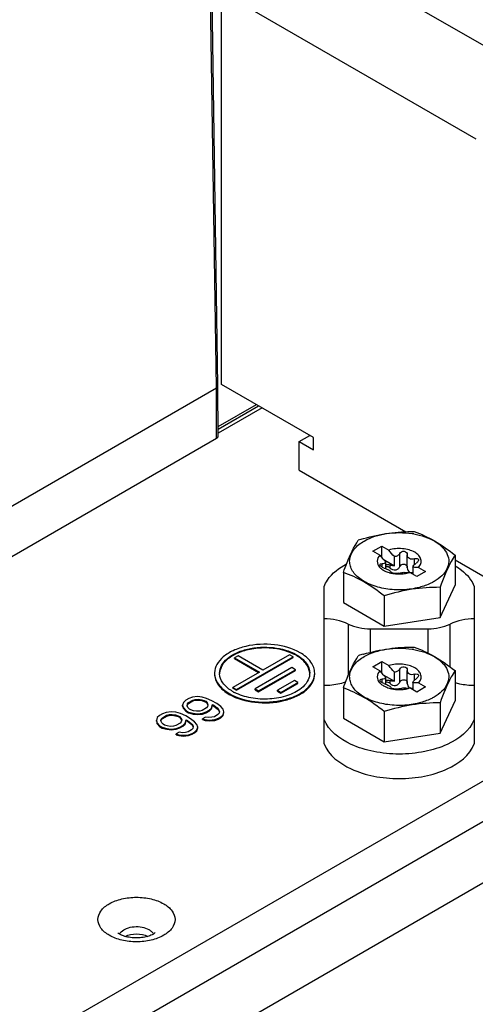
# Model space of a CAD drawing. Header units: inches. Extents: x 0 to 117, y 0 to 83.
# Tile 59 of 77: x 106.9 to 108.7, y 24.31 to 28.19. Entities that reach past the tile are written whole.
import ezdxf

# ---------------------------------------------------------------- set-up
doc = ezdxf.new("R2010")
doc.units = ezdxf.units.IN
doc.header["$LTSCALE"] = 6.431102
doc.header["$MEASUREMENT"] = 0
doc.layers.get('0').update_dxf_attribs({"linetype": 'CONTINUOUS'})
doc.layers.add('02___PRT_ALL_AXES', color=7, linetype='CONTINUOUS')

msp = doc.modelspace()

# ---------------------------------------------------------------- linework, layer by layer
at = {"color": 7, "linetype": 'CONTINUOUS'}
for p, q in [((107.8643, 28.5841), (108.8665, 28.0055)), ((107.6778, 26.7382), (107.6526, 28.4172)), ((107.6836, 26.7462), (107.6584, 28.4253)), ((108.6995, 27.7162), (107.6973, 28.2948)), ((107.6973, 26.7518), (107.6973, 28.2948)), ((102.7072, 21.7171), (111.894, 27.0211)), ((111.9636, 26.9005), (102.7768, 21.5965)), ((105.755, 25.6281), (107.6778, 26.7382)), ((107.6783, 26.54), (107.6778, 26.7382)), ((107.6836, 26.7461), (107.6836, 26.7462)), ((107.6841, 26.548), (107.6836, 26.7461)), ((108.0592, 26.5429), (107.6973, 26.7518)), ((107.684, 26.5855), (107.8346, 26.6725)), ((107.684, 26.5754), (107.8434, 26.6674)), ((107.8573, 26.6594), (107.6841, 26.5594)), ((111.894, 26.6192), (102.8464, 21.3956)), ((106.8482, 26.0607), (107.6783, 26.54)), ((108.0035, 26.5268), (108.0452, 26.5509)), ((108.0592, 26.4947), (108.0592, 26.5429)), ((108.0035, 26.5268), (108.0592, 26.4947)), ((108.0035, 26.4143), (108.0035, 26.5268)), ((108.0035, 26.4143), (108.4227, 26.1722)), ((108.2543, 26.1445), (108.2557, 26.1449)), ((108.2926, 26.0956), (108.3274, 26.1157)), ((108.3274, 26.1157), (108.3549, 26.0997)), ((108.3274, 26.0709), (108.3274, 26.1157)), ((108.3201, 26.0796), (108.2926, 26.0956)), ((108.3777, 26.0384), (108.3777, 26.0743)), ((108.3987, 26.0351), (108.3987, 26.0864)), ((108.4279, 26.0822), (108.4279, 26.0812)), ((108.4279, 26.03), (108.4279, 26.0813)), ((108.6158, 26.0801), (108.6158, 25.9611)), ((108.3287, 26.0327), (108.3287, 26.046)), ((108.3337, 26.0638), (108.3777, 26.0384)), ((108.3428, 26.0543), (108.3428, 26.0269)), ((108.3454, 26.0342), (108.3428, 26.0336)), ((108.3603, 26.0292), (108.3603, 26.0406)), ((108.4497, 26.0328), (108.4497, 26.0049)), ((108.4559, 26.0423), (108.4559, 26.0657)), ((108.4724, 26.0319), (108.5, 26.016)), ((108.6158, 26.0608), (108.8319, 25.936)), ((108.1767, 26.0122), (108.1767, 25.8932)), ((108.3646, 26.0128), (108.3646, 26.0129)), ((108.4652, 25.9959), (108.4376, 26.0118)), ((108.4468, 26.0116), (108.4497, 26.0122)), ((108.5, 26.016), (108.4652, 25.9959)), ((108.101, 25.3372), (108.101, 25.9565)), ((108.557, 25.8344), (108.6158, 25.9611)), ((108.557, 25.9533), (108.557, 25.8344)), ((108.6915, 25.9565), (108.6915, 25.3372)), ((108.3374, 25.9194), (108.3374, 25.8004)), ((108.1767, 25.8932), (108.3374, 25.8004)), ((108.1962, 25.8087), (108.1962, 25.6075)), ((108.3374, 25.8004), (108.557, 25.8344)), ((108.5963, 25.6404), (108.5963, 25.8087)), ((108.2822, 25.7902), (108.5102, 25.7902)), ((108.2822, 25.7902), (108.2822, 25.6975)), ((108.5102, 25.6945), (108.5102, 25.7902)), ((108.2543, 25.6899), (108.2557, 25.6903)), ((108.2926, 25.641), (108.3274, 25.6611)), ((108.3274, 25.6611), (108.355, 25.6451)), ((108.3274, 25.6163), (108.3274, 25.6611)), ((108.3201, 25.625), (108.2926, 25.641)), ((108.3337, 25.6092), (108.3777, 25.5838)), ((108.3777, 25.5838), (108.3777, 25.6197)), ((108.3987, 25.5805), (108.3987, 25.6318)), ((108.4279, 25.6276), (108.4279, 25.6266)), ((108.4279, 25.5754), (108.4279, 25.6267)), ((108.456, 25.5877), (108.456, 25.6111)), ((108.6158, 25.6255), (108.6158, 25.5065)), ((108.3287, 25.5781), (108.3287, 25.5914)), ((108.3428, 25.5997), (108.3428, 25.5723)), ((108.3454, 25.5796), (108.3428, 25.579)), ((108.3603, 25.5746), (108.3603, 25.586)), ((108.4497, 25.5782), (108.4497, 25.5503)), ((108.4724, 25.5773), (108.5, 25.5614)), ((108.1767, 25.5576), (108.1767, 25.4386)), ((108.3646, 25.5582), (108.3646, 25.5583)), ((108.4652, 25.5413), (108.4376, 25.5572)), ((108.4468, 25.557), (108.4497, 25.5576)), ((108.5, 25.5614), (108.4652, 25.5413)), ((107.5484, 25.5007), (107.5446, 25.4893)), ((107.5446, 25.4893), (107.5482, 25.4791)), ((107.5446, 25.4861), (107.5446, 25.4893)), ((107.5575, 25.5091), (107.5484, 25.5007)), ((107.5692, 25.5158), (107.5575, 25.5091)), ((107.5623, 25.4873), (107.5641, 25.4944)), ((107.5631, 25.4871), (107.5641, 25.4912)), ((107.5641, 25.4944), (107.5684, 25.5)), ((107.5641, 25.4912), (107.5684, 25.4968)), ((107.5684, 25.5), (107.5849, 25.5095)), ((107.5684, 25.4968), (107.5849, 25.5063)), ((107.5684, 25.4968), (107.5684, 25.5)), ((107.5836, 25.5211), (107.5692, 25.5158)), ((107.6034, 25.5233), (107.5836, 25.5211)), ((107.5849, 25.5095), (107.5946, 25.512)), ((107.5849, 25.5063), (107.5849, 25.5095)), ((107.5849, 25.5063), (107.5946, 25.5088)), ((107.5946, 25.512), (107.607, 25.513)), ((107.5946, 25.5088), (107.5946, 25.512)), ((107.5946, 25.5088), (107.607, 25.5098)), ((107.6211, 25.5212), (107.6034, 25.5233)), ((107.607, 25.513), (107.6197, 25.5111)), ((107.607, 25.5098), (107.607, 25.513)), ((107.607, 25.5098), (107.6197, 25.5079)), ((107.6197, 25.5111), (107.63, 25.5079)), ((107.6197, 25.5079), (107.6197, 25.5111)), ((107.6197, 25.5079), (107.63, 25.5046)), ((107.6391, 25.5162), (107.6211, 25.5212)), ((107.63, 25.5079), (107.6353, 25.5048)), ((107.63, 25.5046), (107.63, 25.5079)), ((107.63, 25.5046), (107.6353, 25.5016)), ((107.6353, 25.5048), (107.641, 25.4988)), ((107.6353, 25.5016), (107.6353, 25.5048)), ((107.6353, 25.5016), (107.641, 25.4956)), ((107.6601, 25.5068), (107.6391, 25.5162)), ((107.641, 25.4988), (107.6443, 25.4915)), ((107.641, 25.4956), (107.641, 25.4988)), ((107.641, 25.4956), (107.6438, 25.4894)), ((107.6443, 25.4915), (107.6426, 25.4843)), ((107.6582, 25.478), (107.6617, 25.4923)), ((107.6582, 25.4748), (107.6617, 25.4891)), ((107.6788, 25.496), (107.6601, 25.5068)), ((107.6617, 25.4923), (107.667, 25.4892)), ((107.6617, 25.4891), (107.6617, 25.4923)), ((107.6617, 25.4891), (107.667, 25.486)), ((107.667, 25.4892), (107.6807, 25.4786)), ((107.667, 25.486), (107.667, 25.4892)), ((107.6951, 25.4839), (107.6788, 25.496)), ((108.557, 25.3798), (108.6158, 25.5065)), ((108.557, 25.4987), (108.557, 25.3798)), ((107.4541, 25.4494), (107.445, 25.4411)), ((107.4659, 25.4562), (107.4541, 25.4494)), ((107.4651, 25.4403), (107.4815, 25.4498)), ((107.4803, 25.4614), (107.4659, 25.4562)), ((107.5, 25.4636), (107.4803, 25.4614)), ((107.4815, 25.4498), (107.4912, 25.4524)), ((107.4815, 25.4466), (107.4815, 25.4498)), ((107.4815, 25.4466), (107.4912, 25.4492)), ((107.4912, 25.4524), (107.5036, 25.4534)), ((107.4912, 25.4492), (107.4912, 25.4524)), ((107.4912, 25.4492), (107.5036, 25.4501)), ((107.5177, 25.4615), (107.5, 25.4636)), ((107.5036, 25.4534), (107.5163, 25.4515)), ((107.5036, 25.4501), (107.5036, 25.4534)), ((107.5036, 25.4501), (107.5163, 25.4482)), ((107.5163, 25.4515), (107.5267, 25.4482)), ((107.5163, 25.4482), (107.5163, 25.4515)), ((107.5357, 25.4565), (107.5177, 25.4615)), ((107.5567, 25.4471), (107.5357, 25.4565)), ((107.5446, 25.4861), (107.5482, 25.4759)), ((107.5482, 25.4791), (107.5569, 25.4687)), ((107.5482, 25.4759), (107.5482, 25.4791)), ((107.5482, 25.4759), (107.5569, 25.4655)), ((107.5569, 25.4687), (107.5675, 25.4626)), ((107.5569, 25.4655), (107.5569, 25.4687)), ((107.5569, 25.4655), (107.5675, 25.4593)), ((107.5656, 25.4799), (107.5623, 25.4873)), ((107.5713, 25.474), (107.5656, 25.4799)), ((107.5675, 25.4626), (107.5856, 25.4576)), ((107.5675, 25.4593), (107.5675, 25.4626)), ((107.5675, 25.4593), (107.5856, 25.4544)), ((107.5766, 25.4709), (107.5713, 25.474)), ((107.587, 25.4676), (107.5766, 25.4709)), ((107.5856, 25.4576), (107.6033, 25.4555)), ((107.5856, 25.4544), (107.5856, 25.4576)), ((107.5856, 25.4544), (107.6033, 25.4523)), ((107.5997, 25.4657), (107.587, 25.4676)), ((107.612, 25.4667), (107.5997, 25.4657)), ((107.6033, 25.4555), (107.623, 25.4577)), ((107.6033, 25.4523), (107.6033, 25.4555)), ((107.6033, 25.4523), (107.623, 25.4544)), ((107.6217, 25.4692), (107.612, 25.4667)), ((107.6382, 25.4787), (107.6217, 25.4692)), ((107.623, 25.4577), (107.6374, 25.4629)), ((107.623, 25.4544), (107.6374, 25.4597)), ((107.623, 25.4544), (107.623, 25.4577)), ((107.6374, 25.4629), (107.6492, 25.4697)), ((107.6374, 25.4597), (107.6492, 25.4665)), ((107.6374, 25.4597), (107.6374, 25.4629)), ((107.6426, 25.4843), (107.6382, 25.4787)), ((107.6492, 25.4697), (107.6582, 25.478)), ((107.6492, 25.4665), (107.6582, 25.4748)), ((107.6492, 25.4665), (107.6492, 25.4697)), ((107.6582, 25.4748), (107.6582, 25.478)), ((107.667, 25.486), (107.6807, 25.4754)), ((107.6835, 25.4526), (107.6694, 25.4444)), ((107.6807, 25.4786), (107.6863, 25.4727)), ((107.6807, 25.4754), (107.6807, 25.4786)), ((107.6807, 25.4754), (107.6863, 25.4694)), ((107.6879, 25.4582), (107.6835, 25.4526)), ((107.6863, 25.4727), (107.6896, 25.4653)), ((107.6863, 25.4694), (107.6863, 25.4727)), ((107.6863, 25.4694), (107.6891, 25.4632)), ((107.6896, 25.4653), (107.6879, 25.4582)), ((107.6945, 25.4435), (107.7036, 25.4518)), ((107.7037, 25.4735), (107.6951, 25.4839)), ((107.7036, 25.4518), (107.7073, 25.4632)), ((107.7036, 25.4486), (107.7073, 25.46)), ((107.7036, 25.4486), (107.7036, 25.4518)), ((107.7073, 25.4632), (107.7037, 25.4735)), ((107.7073, 25.46), (107.7073, 25.4632)), ((108.3374, 25.4648), (108.3374, 25.3458)), ((107.445, 25.4411), (107.4413, 25.4297)), ((107.4413, 25.4297), (107.4449, 25.4195)), ((107.4413, 25.4265), (107.4413, 25.4297)), ((107.4413, 25.4265), (107.4449, 25.4162)), ((107.4449, 25.4195), (107.4535, 25.409)), ((107.4449, 25.4162), (107.4449, 25.4195)), ((107.4449, 25.4162), (107.4535, 25.4058)), ((107.459, 25.4276), (107.4607, 25.4347)), ((107.4623, 25.4203), (107.459, 25.4276)), ((107.4597, 25.4274), (107.4607, 25.4315)), ((107.4607, 25.4347), (107.4651, 25.4403)), ((107.4607, 25.4315), (107.4651, 25.4371)), ((107.4679, 25.4143), (107.4623, 25.4203)), ((107.4651, 25.4371), (107.4815, 25.4466)), ((107.4651, 25.4371), (107.4651, 25.4403)), ((107.4733, 25.4112), (107.4679, 25.4143)), ((107.4836, 25.408), (107.4733, 25.4112)), ((107.5163, 25.4482), (107.5267, 25.445)), ((107.5348, 25.4191), (107.5184, 25.4096)), ((107.5267, 25.4482), (107.532, 25.4451)), ((107.5267, 25.445), (107.5267, 25.4482)), ((107.5267, 25.445), (107.532, 25.4419)), ((107.532, 25.4451), (107.5376, 25.4391)), ((107.532, 25.4419), (107.532, 25.4451)), ((107.532, 25.4419), (107.5376, 25.4359)), ((107.5392, 25.4247), (107.5348, 25.4191)), ((107.5376, 25.4391), (107.5409, 25.4318)), ((107.5376, 25.4359), (107.5376, 25.4391)), ((107.5376, 25.4359), (107.5404, 25.4297)), ((107.5409, 25.4318), (107.5392, 25.4247)), ((107.5458, 25.41), (107.5549, 25.4183)), ((107.5458, 25.4068), (107.5549, 25.4151)), ((107.5549, 25.4183), (107.5583, 25.4326)), ((107.5549, 25.4151), (107.5583, 25.4294)), ((107.5549, 25.4151), (107.5549, 25.4183)), ((107.5754, 25.4363), (107.5567, 25.4471)), ((107.5583, 25.4326), (107.5637, 25.4295)), ((107.5583, 25.4294), (107.5583, 25.4326)), ((107.5583, 25.4294), (107.5637, 25.4263)), ((107.5637, 25.4295), (107.5773, 25.419)), ((107.5637, 25.4263), (107.5637, 25.4295)), ((107.5637, 25.4263), (107.5773, 25.4157)), ((107.5917, 25.4242), (107.5754, 25.4363)), ((107.5773, 25.419), (107.5829, 25.413)), ((107.5773, 25.4157), (107.5773, 25.419)), ((107.5773, 25.4157), (107.5829, 25.4098)), ((107.5829, 25.413), (107.5862, 25.4057)), ((107.5829, 25.4098), (107.5829, 25.413)), ((107.6003, 25.4138), (107.5917, 25.4242)), ((107.604, 25.4036), (107.6003, 25.4138)), ((107.6346, 25.4428), (107.6229, 25.436)), ((107.6229, 25.436), (107.6332, 25.4328)), ((107.6229, 25.4328), (107.6229, 25.436)), ((107.6229, 25.4328), (107.6332, 25.4296)), ((107.6332, 25.4328), (107.6509, 25.4307)), ((107.6332, 25.4296), (107.6332, 25.4328)), ((107.6332, 25.4296), (107.6509, 25.4275)), ((107.6473, 25.4409), (107.6346, 25.4428)), ((107.6597, 25.4419), (107.6473, 25.4409)), ((107.6509, 25.4307), (107.6707, 25.4329)), ((107.6509, 25.4275), (107.6509, 25.4307)), ((107.6509, 25.4275), (107.6707, 25.4296)), ((107.6694, 25.4444), (107.6597, 25.4419)), ((107.6707, 25.4329), (107.6851, 25.4381)), ((107.6707, 25.4296), (107.6851, 25.4349)), ((107.6707, 25.4296), (107.6707, 25.4329)), ((107.6851, 25.4381), (107.6945, 25.4435)), ((107.6851, 25.4349), (107.6945, 25.4403)), ((107.6851, 25.4349), (107.6851, 25.4381)), ((107.6945, 25.4403), (107.7036, 25.4486)), ((107.6945, 25.4403), (107.6945, 25.4435)), ((108.1767, 25.4386), (108.3374, 25.3458)), ((107.4535, 25.409), (107.4642, 25.4029)), ((107.4535, 25.4058), (107.4535, 25.409)), ((107.4535, 25.4058), (107.4642, 25.3997)), ((107.4642, 25.4029), (107.4822, 25.3979)), ((107.4642, 25.3997), (107.4642, 25.4029)), ((107.4642, 25.3997), (107.4822, 25.3947)), ((107.4822, 25.3979), (107.4999, 25.3958)), ((107.4822, 25.3947), (107.4822, 25.3979)), ((107.4822, 25.3947), (107.4999, 25.3926)), ((107.4963, 25.406), (107.4836, 25.408)), ((107.5087, 25.407), (107.4963, 25.406)), ((107.4999, 25.3958), (107.5197, 25.398)), ((107.4999, 25.3926), (107.4999, 25.3958)), ((107.4999, 25.3926), (107.5197, 25.3948)), ((107.5184, 25.4096), (107.5087, 25.407)), ((107.5313, 25.3831), (107.5195, 25.3764)), ((107.5195, 25.3764), (107.5299, 25.3731)), ((107.5195, 25.3732), (107.5195, 25.3764)), ((107.5195, 25.3732), (107.5299, 25.3699)), ((107.5197, 25.398), (107.5341, 25.4032)), ((107.5197, 25.3948), (107.5341, 25.4)), ((107.5197, 25.3948), (107.5197, 25.398)), ((107.5299, 25.3731), (107.5476, 25.371)), ((107.5299, 25.3699), (107.5299, 25.3731)), ((107.544, 25.3812), (107.5313, 25.3831)), ((107.5341, 25.4032), (107.5458, 25.41)), ((107.5341, 25.4), (107.5458, 25.4068)), ((107.5341, 25.4), (107.5341, 25.4032)), ((107.5563, 25.3822), (107.544, 25.3812)), ((107.5458, 25.4068), (107.5458, 25.41)), ((107.5476, 25.371), (107.5673, 25.3732)), ((107.5661, 25.3848), (107.5563, 25.3822)), ((107.5801, 25.3929), (107.5661, 25.3848)), ((107.5673, 25.3732), (107.5817, 25.3784)), ((107.5673, 25.37), (107.5817, 25.3752)), ((107.5673, 25.37), (107.5673, 25.3732)), ((107.5845, 25.3985), (107.5801, 25.3929)), ((107.5817, 25.3784), (107.5911, 25.3839)), ((107.5817, 25.3752), (107.5911, 25.3806)), ((107.5817, 25.3752), (107.5817, 25.3784)), ((107.5829, 25.4098), (107.5857, 25.4036)), ((107.5862, 25.4057), (107.5845, 25.3985)), ((107.5911, 25.3839), (107.6002, 25.3922)), ((107.5911, 25.3806), (107.6002, 25.389)), ((107.5911, 25.3806), (107.5911, 25.3839)), ((107.6002, 25.3922), (107.604, 25.4036)), ((107.6002, 25.389), (107.604, 25.4004)), ((107.6002, 25.389), (107.6002, 25.3922)), ((107.604, 25.4004), (107.604, 25.4036)), ((108.3374, 25.3458), (108.557, 25.3798)), ((107.5299, 25.3699), (107.5476, 25.3678)), ((107.5476, 25.3678), (107.5476, 25.371)), ((107.5476, 25.3678), (107.5673, 25.37))]:
    msp.add_line(p, q, dxfattribs=at)
for centre, radius, start, end in [((108.399, 25.8562), 0.3119, 79.9504, 81.1464), ((108.5351, 25.1687), 1.0154, 106.0527, 107.1598), ((108.3571, 26.0667), 0.0508, 222.0905, 224.5045), ((108.3611, 26.0707), 0.0564, 224.5609, 230.0801), ((108.366, 26.0765), 0.064, 230.0467, 233.612), ((108.3884, 26.1188), 0.1121, 248.4454, 253.3534), ((108.3915, 26.1288), 0.1226, 253.3093, 255.6165), ((108.3931, 26.135), 0.129, 255.6164, 257.8461), ((108.3944, 26.1409), 0.135, 257.8441, 260.0134), ((108.3952, 26.1455), 0.1397, 260.0115, 262.1241), ((108.3959, 26.1512), 0.1454, 262.1356, 266.25), ((108.3962, 26.1554), 0.1496, 266.2428, 272.3006), ((108.3963, 26.1543), 0.1485, 272.2943, 274.3249), ((108.0991, 25.5934), 0.2362, 65.7323, 89.5456), ((108.2822, 25.9996), 0.2094, 245.7323, 270.0001), ((108.5102, 25.9996), 0.2094, 270.0001, 294.268), ((108.6934, 25.5934), 0.2362, 90.4547, 114.268), ((108.5351, 24.7141), 1.0154, 106.0527, 107.1598), ((108.399, 25.4016), 0.3119, 79.9504, 81.1464), ((108.3572, 25.6121), 0.0508, 222.0905, 224.5045), ((108.3611, 25.6161), 0.0564, 224.5609, 230.0801), ((108.366, 25.6219), 0.064, 230.0467, 233.612), ((108.3884, 25.6642), 0.1121, 248.4454, 253.3534), ((108.3915, 25.6742), 0.1226, 253.3093, 255.6165), ((108.3931, 25.6804), 0.129, 255.6164, 257.8461), ((108.3944, 25.6863), 0.135, 257.8441, 260.0134), ((108.3952, 25.6909), 0.1397, 260.0115, 262.1241), ((108.3959, 25.6966), 0.1454, 262.1356, 266.25), ((108.3962, 25.7008), 0.1496, 266.2428, 272.3006), ((108.3963, 25.6997), 0.1485, 272.2943, 274.3249), ((107.331, 24.5711), 0.0389, 135.9976, 140.298), ((107.3281, 24.5735), 0.0351, 140.2969, 144.8988)]:
    msp.add_arc(centre, radius, start, end, dxfattribs=at)
msp.add_ellipse((107.6644, 26.548), major_axis=(0.0197, 0), ratio=0.577342, start_param=-0.785399, end_param=0.001421, dxfattribs=at)
for points, knots in [([(107.6778, 26.7382), (107.6787, 26.7387), (107.6814, 26.7405), (107.6836, 26.7438), (107.6836, 26.7461)], [0, 0, 0, 0, 0.296316, 1, 1, 1, 1]), ([(108.2557, 26.1449), (108.2885, 26.1543), (108.3544, 26.1691), (108.4218, 26.1729), (108.4551, 26.1729)], [0, 0, 0, 0, 0.505877, 1, 1, 1, 1]), ([(108.2585, 26.1353), (108.2851, 26.1507), (108.3484, 26.1697), (108.4137, 26.1696), (108.447, 26.1644)], [0, 0, 0, 0, 0.477262, 1, 1, 1, 1]), ([(108.4534, 26.1633), (108.4828, 26.1581), (108.5244, 26.1448), (108.5672, 26.1123), (108.5868, 26.0848), (108.5934, 26.0541), (108.5853, 26.0236), (108.5645, 25.9966), (108.545, 25.9826), (108.534, 25.9762)], [0, 0, 0, 0, 0.30941, 0.439254, 0.551463, 0.652545, 0.754304, 0.868173, 1, 1, 1, 1]), ([(108.4551, 26.1729), (108.4828, 26.1627), (108.5396, 26.1366), (108.5902, 26.1002), (108.6158, 26.0801)], [0, 0, 0, 0, 0.475792, 1, 1, 1, 1]), ([(108.1767, 26.0122), (108.1814, 26.025), (108.1979, 26.0685), (108.2179, 26.111), (108.2355, 26.1389)], [0, 0, 0, 0, 0.292411, 1, 1, 1, 1]), ([(108.4755, 25.953), (108.4543, 25.9475), (108.41, 25.9414), (108.3444, 25.9451), (108.2845, 25.961), (108.2364, 25.9875), (108.2094, 26.0189), (108.2011, 26.0462), (108.2013, 26.0736), (108.2191, 26.1082), (108.244, 26.127), (108.2585, 26.1353)], [0, 0, 0, 0, 0.154553, 0.31171, 0.459206, 0.587338, 0.692954, 0.739916, 0.785611, 0.882699, 1, 1, 1, 1]), ([(108.3201, 26.0796), (108.3143, 26.0734), (108.3053, 26.0563), (108.3137, 26.039), (108.3194, 26.0327)], [0, 0, 0, 0, 0.501821, 1, 1, 1, 1]), ([(108.4724, 26.0319), (108.4764, 26.0362), (108.4829, 26.0459), (108.4834, 26.0638), (108.4738, 26.0799), (108.4569, 26.0926), (108.4345, 26.1016), (108.3998, 26.1076), (108.3721, 26.1051), (108.3549, 26.0997)], [0, 0, 0, 0, 0.099671, 0.189998, 0.288087, 0.405307, 0.542711, 0.694364, 1, 1, 1, 1]), ([(108.3987, 26.0864), (108.3967, 26.0828), (108.3906, 26.0764), (108.382, 26.0743), (108.3777, 26.0743)], [0, 0, 0, 0, 0.486798, 1, 1, 1, 1]), ([(108.3987, 26.0864), (108.4003, 26.0893), (108.4056, 26.0942), (108.416, 26.0961), (108.4255, 26.0916), (108.4279, 26.0852), (108.4279, 26.0822)], [0, 0, 0, 0, 0.254957, 0.522889, 0.771926, 1, 1, 1, 1]), ([(108.4559, 26.0657), (108.4497, 26.0634), (108.4385, 26.0626), (108.4291, 26.0721), (108.4279, 26.0782), (108.4279, 26.0812)], [0, 0, 0, 0, 0.524487, 0.759302, 1, 1, 1, 1]), ([(108.6158, 26.0801), (108.6106, 26.0719), (108.587, 26.0317), (108.5697, 25.9881), (108.557, 25.9533)], [0, 0, 0, 0, 0.206518, 1, 1, 1, 1]), ([(108.101, 25.9565), (108.1044, 25.9652), (108.1247, 26.0029), (108.1604, 26.03), (108.1894, 26.0457)], [0, 0, 0, 0, 0.221636, 1, 1, 1, 1]), ([(108.3206, 26.0421), (108.3206, 26.0434), (108.3233, 26.0464), (108.3267, 26.0461), (108.3287, 26.046)], [0, 0, 0, 0, 0.397835, 1, 1, 1, 1]), ([(108.3252, 26.0352), (108.3245, 26.0358), (108.3225, 26.0376), (108.3206, 26.0402), (108.3206, 26.0421)], [0, 0, 0, 0, 0.312984, 1, 1, 1, 1]), ([(108.3428, 26.0543), (108.3424, 26.0516), (108.3383, 26.046), (108.3319, 26.0457), (108.3287, 26.046)], [0, 0, 0, 0, 0.456817, 1, 1, 1, 1]), ([(108.3603, 26.0406), (108.3561, 26.0421), (108.3498, 26.0424), (108.3441, 26.0407), (108.3428, 26.0401)], [0, 0, 0, 0, 0.759348, 1, 1, 1, 1]), ([(108.3777, 26.0384), (108.3732, 26.0381), (108.3673, 26.0385), (108.3617, 26.0401), (108.3603, 26.0406)], [0, 0, 0, 0, 0.760541, 1, 1, 1, 1]), ([(108.3603, 26.0292), (108.366, 26.0243), (108.3783, 26.0189), (108.3924, 26.0257), (108.397, 26.0318), (108.3987, 26.0351)], [0, 0, 0, 0, 0.504598, 0.75444, 1, 1, 1, 1]), ([(108.3987, 26.0351), (108.401, 26.0397), (108.4101, 26.0471), (108.4219, 26.0435), (108.425, 26.0396)], [0, 0, 0, 0, 0.509173, 1, 1, 1, 1]), ([(108.4279, 26.0299), (108.4279, 26.0266), (108.4289, 26.0202), (108.4332, 26.0149), (108.4359, 26.0134)], [0, 0, 0, 0, 0.515172, 1, 1, 1, 1]), ([(108.4497, 26.0328), (108.4503, 26.0357), (108.4549, 26.0418), (108.4604, 26.0464), (108.4638, 26.0488)], [0, 0, 0, 0, 0.42006, 1, 1, 1, 1]), ([(108.4724, 26.0319), (108.4706, 26.0317), (108.463, 26.0313), (108.4553, 26.0318), (108.4497, 26.0328)], [0, 0, 0, 0, 0.241496, 1, 1, 1, 1]), ([(108.4559, 26.0657), (108.457, 26.066), (108.4606, 26.0671), (108.4647, 26.0674), (108.4673, 26.0665)], [0, 0, 0, 0, 0.277612, 1, 1, 1, 1]), ([(108.4719, 26.0607), (108.4719, 26.0597), (108.4708, 26.0548), (108.4669, 26.051), (108.4638, 26.0488)], [0, 0, 0, 0, 0.210498, 1, 1, 1, 1]), ([(108.4673, 26.0665), (108.4686, 26.0661), (108.471, 26.0647), (108.4719, 26.062), (108.4719, 26.0607)], [0, 0, 0, 0, 0.515122, 1, 1, 1, 1]), ([(108.6158, 26.0383), (108.6248, 26.0329), (108.6556, 26.0117), (108.6817, 25.9816), (108.6915, 25.9565)], [0, 0, 0, 0, 0.280887, 1, 1, 1, 1]), ([(108.3374, 25.9194), (108.3118, 25.9395), (108.2612, 25.9759), (108.2044, 26.002), (108.1767, 26.0122)], [0, 0, 0, 0, 0.524208, 1, 1, 1, 1]), ([(108.3365, 26.0291), (108.3401, 26.0279), (108.3468, 26.0254), (108.3557, 26.0211), (108.3615, 26.0174), (108.3646, 26.0143), (108.3646, 26.0131)], [0, 0, 0, 0, 0.339073, 0.654617, 0.884034, 1, 1, 1, 1]), ([(108.3691, 26.0098), (108.368, 26.0102), (108.3663, 26.0108), (108.3646, 26.0122), (108.3646, 26.0128)], [0, 0, 0, 0, 0.664782, 1, 1, 1, 1]), ([(108.3938, 26.0084), (108.3903, 26.0072), (108.3817, 26.0074), (108.3735, 26.0084), (108.3691, 26.0098)], [0, 0, 0, 0, 0.448303, 1, 1, 1, 1]), ([(108.3938, 26.0084), (108.395, 26.0088), (108.4019, 26.0107), (108.409, 26.0118), (108.4149, 26.0126)], [0, 0, 0, 0, 0.176807, 1, 1, 1, 1]), ([(108.4075, 26.0062), (108.4101, 26.0064), (108.4203, 26.0074), (108.4303, 26.0096), (108.4376, 26.0118)], [0, 0, 0, 0, 0.256712, 1, 1, 1, 1]), ([(108.4149, 26.0126), (108.4168, 26.0123), (108.4244, 26.0113), (108.432, 26.0113), (108.4376, 26.0118)], [0, 0, 0, 0, 0.259594, 1, 1, 1, 1]), ([(108.557, 25.9533), (108.5203, 25.9533), (108.4457, 25.9486), (108.3733, 25.9304), (108.3374, 25.9194)], [0, 0, 0, 0, 0.493813, 1, 1, 1, 1]), ([(108.534, 25.9762), (108.5297, 25.9737), (108.5111, 25.964), (108.4911, 25.957), (108.4755, 25.953)], [0, 0, 0, 0, 0.236205, 1, 1, 1, 1]), ([(108.1767, 25.5576), (108.1814, 25.5704), (108.1979, 25.6139), (108.2179, 25.6564), (108.2355, 25.6843)], [0, 0, 0, 0, 0.292411, 1, 1, 1, 1]), ([(108.2557, 25.6903), (108.2885, 25.6997), (108.3544, 25.7145), (108.4218, 25.7183), (108.4551, 25.7183)], [0, 0, 0, 0, 0.505877, 1, 1, 1, 1]), ([(108.2585, 25.6807), (108.2851, 25.6961), (108.3484, 25.7151), (108.4137, 25.715), (108.447, 25.7098)], [0, 0, 0, 0, 0.477262, 1, 1, 1, 1]), ([(108.4534, 25.7087), (108.4828, 25.7035), (108.5245, 25.6902), (108.5672, 25.6577), (108.5868, 25.6302), (108.5934, 25.5995), (108.5853, 25.569), (108.5645, 25.542), (108.545, 25.528), (108.534, 25.5216)], [0, 0, 0, 0, 0.30941, 0.439254, 0.551463, 0.652545, 0.754304, 0.868173, 1, 1, 1, 1]), ([(108.4551, 25.7183), (108.4828, 25.7081), (108.5396, 25.682), (108.5902, 25.6456), (108.6158, 25.6255)], [0, 0, 0, 0, 0.475792, 1, 1, 1, 1]), ([(108.4755, 25.4984), (108.4543, 25.4929), (108.41, 25.4868), (108.3444, 25.4905), (108.2845, 25.5064), (108.2364, 25.5329), (108.2094, 25.5643), (108.2011, 25.5916), (108.2013, 25.619), (108.2191, 25.6536), (108.244, 25.6724), (108.2585, 25.6807)], [0, 0, 0, 0, 0.154553, 0.31171, 0.459206, 0.587338, 0.692954, 0.739916, 0.785611, 0.882699, 1, 1, 1, 1]), ([(108.4724, 25.5773), (108.4764, 25.5816), (108.4829, 25.5913), (108.4834, 25.6092), (108.4738, 25.6253), (108.4569, 25.638), (108.4345, 25.647), (108.3998, 25.653), (108.3721, 25.6505), (108.355, 25.6451)], [0, 0, 0, 0, 0.099671, 0.189998, 0.288087, 0.405307, 0.542711, 0.694364, 1, 1, 1, 1]), ([(108.3201, 25.625), (108.3143, 25.6188), (108.3053, 25.6017), (108.3137, 25.5844), (108.3194, 25.5781)], [0, 0, 0, 0, 0.501821, 1, 1, 1, 1]), ([(108.3987, 25.6318), (108.3967, 25.6282), (108.3906, 25.6218), (108.382, 25.6197), (108.3777, 25.6197)], [0, 0, 0, 0, 0.486798, 1, 1, 1, 1]), ([(108.3987, 25.6318), (108.4003, 25.6347), (108.4056, 25.6396), (108.416, 25.6415), (108.4255, 25.637), (108.4279, 25.6306), (108.4279, 25.6276)], [0, 0, 0, 0, 0.254957, 0.522889, 0.771926, 1, 1, 1, 1]), ([(108.456, 25.6111), (108.4497, 25.6088), (108.4385, 25.608), (108.4291, 25.6175), (108.4279, 25.6236), (108.4279, 25.6266)], [0, 0, 0, 0, 0.524487, 0.759302, 1, 1, 1, 1]), ([(108.456, 25.6111), (108.457, 25.6114), (108.4606, 25.6125), (108.4647, 25.6128), (108.4673, 25.6119)], [0, 0, 0, 0, 0.277612, 1, 1, 1, 1]), ([(108.4719, 25.6061), (108.4719, 25.6051), (108.4708, 25.6002), (108.4669, 25.5964), (108.4638, 25.5942)], [0, 0, 0, 0, 0.210498, 1, 1, 1, 1]), ([(108.4673, 25.6119), (108.4686, 25.6115), (108.471, 25.6101), (108.4719, 25.6074), (108.4719, 25.6061)], [0, 0, 0, 0, 0.515122, 1, 1, 1, 1]), ([(108.6158, 25.6255), (108.6106, 25.6173), (108.587, 25.5771), (108.5697, 25.5335), (108.557, 25.4987)], [0, 0, 0, 0, 0.206518, 1, 1, 1, 1]), ([(108.101, 25.568), (108.1083, 25.568), (108.1369, 25.5692), (108.1653, 25.5745), (108.1855, 25.581)], [0, 0, 0, 0, 0.257165, 1, 1, 1, 1]), ([(108.3206, 25.5875), (108.3206, 25.5888), (108.3233, 25.5918), (108.3267, 25.5915), (108.3287, 25.5914)], [0, 0, 0, 0, 0.397835, 1, 1, 1, 1]), ([(108.3252, 25.5806), (108.3245, 25.5812), (108.3225, 25.583), (108.3206, 25.5856), (108.3206, 25.5875)], [0, 0, 0, 0, 0.312984, 1, 1, 1, 1]), ([(108.3428, 25.5997), (108.3424, 25.597), (108.3383, 25.5914), (108.3319, 25.5911), (108.3287, 25.5914)], [0, 0, 0, 0, 0.456817, 1, 1, 1, 1]), ([(108.3365, 25.5745), (108.3401, 25.5733), (108.3468, 25.5708), (108.3557, 25.5665), (108.3615, 25.5628), (108.3646, 25.5597), (108.3646, 25.5585)], [0, 0, 0, 0, 0.339073, 0.654617, 0.884034, 1, 1, 1, 1]), ([(108.3603, 25.586), (108.3561, 25.5875), (108.3498, 25.5878), (108.3441, 25.5861), (108.3428, 25.5855)], [0, 0, 0, 0, 0.759348, 1, 1, 1, 1]), ([(108.3777, 25.5838), (108.3732, 25.5835), (108.3673, 25.5839), (108.3617, 25.5855), (108.3603, 25.586)], [0, 0, 0, 0, 0.760541, 1, 1, 1, 1]), ([(108.3603, 25.5746), (108.366, 25.5697), (108.3783, 25.5643), (108.3925, 25.5711), (108.397, 25.5772), (108.3987, 25.5805)], [0, 0, 0, 0, 0.504598, 0.75444, 1, 1, 1, 1]), ([(108.3987, 25.5805), (108.401, 25.5851), (108.4101, 25.5925), (108.4219, 25.5889), (108.425, 25.585)], [0, 0, 0, 0, 0.509173, 1, 1, 1, 1]), ([(108.4279, 25.5753), (108.4279, 25.572), (108.4289, 25.5656), (108.4332, 25.5603), (108.4359, 25.5588)], [0, 0, 0, 0, 0.515172, 1, 1, 1, 1]), ([(108.4497, 25.5782), (108.4503, 25.5811), (108.4549, 25.5872), (108.4604, 25.5918), (108.4638, 25.5942)], [0, 0, 0, 0, 0.42006, 1, 1, 1, 1]), ([(108.4724, 25.5773), (108.4706, 25.5771), (108.463, 25.5767), (108.4553, 25.5772), (108.4497, 25.5782)], [0, 0, 0, 0, 0.241496, 1, 1, 1, 1]), ([(108.6158, 25.5783), (108.6217, 25.5767), (108.6466, 25.5707), (108.6722, 25.5681), (108.6915, 25.568)], [0, 0, 0, 0, 0.242946, 1, 1, 1, 1]), ([(108.3374, 25.4648), (108.3118, 25.4849), (108.2612, 25.5213), (108.2044, 25.5474), (108.1767, 25.5576)], [0, 0, 0, 0, 0.524208, 1, 1, 1, 1]), ([(108.3691, 25.5552), (108.368, 25.5556), (108.3663, 25.5562), (108.3646, 25.5576), (108.3646, 25.5582)], [0, 0, 0, 0, 0.664782, 1, 1, 1, 1]), ([(108.3938, 25.5538), (108.3903, 25.5526), (108.3817, 25.5528), (108.3735, 25.5538), (108.3691, 25.5552)], [0, 0, 0, 0, 0.448303, 1, 1, 1, 1]), ([(108.3938, 25.5538), (108.395, 25.5542), (108.4019, 25.5561), (108.409, 25.5572), (108.4149, 25.558)], [0, 0, 0, 0, 0.176807, 1, 1, 1, 1]), ([(108.4075, 25.5516), (108.4101, 25.5518), (108.4203, 25.5528), (108.4303, 25.555), (108.4376, 25.5572)], [0, 0, 0, 0, 0.256712, 1, 1, 1, 1]), ([(108.4149, 25.558), (108.4169, 25.5577), (108.4244, 25.5567), (108.432, 25.5567), (108.4376, 25.5572)], [0, 0, 0, 0, 0.259594, 1, 1, 1, 1]), ([(108.557, 25.4987), (108.5203, 25.4987), (108.4457, 25.494), (108.3733, 25.4758), (108.3374, 25.4648)], [0, 0, 0, 0, 0.493813, 1, 1, 1, 1]), ([(108.534, 25.5216), (108.5297, 25.5191), (108.5111, 25.5094), (108.4911, 25.5024), (108.4755, 25.4984)], [0, 0, 0, 0, 0.236205, 1, 1, 1, 1]), ([(108.3962, 25.2973), (108.3627, 25.2973), (108.2975, 25.3037), (108.1905, 25.3357), (108.1185, 25.3888), (108.101, 25.4337)], [0, 0, 0, 0, 0.297327, 0.57298, 1, 1, 1, 1]), ([(108.6915, 25.4337), (108.674, 25.3888), (108.602, 25.3357), (108.495, 25.3037), (108.4298, 25.2973), (108.3962, 25.2973)], [0, 0, 0, 0, 0.42702, 0.702672, 1, 1, 1, 1]), ([(108.101, 25.3372), (108.1185, 25.2923), (108.1905, 25.2393), (108.2975, 25.2072), (108.3962, 25.1975), (108.4949, 25.2072), (108.602, 25.2393), (108.674, 25.2923), (108.6915, 25.3372)], [0, 0, 0, 0, 0.21351, 0.351336, 0.500001, 0.648665, 0.786491, 1, 1, 1, 1]), ([(107.256, 24.5844), (107.2435, 24.5917), (107.222, 24.6082), (107.207, 24.6463), (107.222, 24.6845), (107.2576, 24.712), (107.3065, 24.7298), (107.3632, 24.7359), (107.4198, 24.7298), (107.4552, 24.717), (107.4704, 24.7082)], [0, 0, 0, 0, 0.114309, 0.207553, 0.300796, 0.415107, 0.553854, 0.707553, 0.861253, 1, 1, 1, 1]), ([(107.4704, 24.7082), (107.4829, 24.701), (107.5045, 24.6845), (107.5194, 24.6463), (107.5044, 24.6082), (107.4688, 24.5807), (107.4199, 24.5628), (107.3632, 24.5567), (107.3066, 24.5628), (107.2712, 24.5757), (107.256, 24.5844)], [0, 0, 0, 0, 0.114309, 0.207553, 0.300796, 0.415107, 0.553854, 0.707553, 0.861253, 1, 1, 1, 1]), ([(107.303, 24.5982), (107.3088, 24.6042), (107.3254, 24.6137), (107.354, 24.6195), (107.3843, 24.6181), (107.4037, 24.6117), (107.4119, 24.6069)], [0, 0, 0, 0, 0.21829, 0.479856, 0.752829, 1, 1, 1, 1]), ([(107.4119, 24.6069), (107.4134, 24.6061), (107.4187, 24.6028), (107.4235, 24.5985), (107.4262, 24.5949)], [0, 0, 0, 0, 0.27013, 1, 1, 1, 1]), ([(107.2974, 24.5885), (107.2964, 24.5891), (107.2939, 24.5906), (107.2916, 24.5923), (107.2903, 24.5936)], [0, 0, 0, 0, 0.379734, 1, 1, 1, 1]), ([(107.4361, 24.5936), (107.4365, 24.5942), (107.4328, 24.5904), (107.4304, 24.5895), (107.4236, 24.5855), (107.4159, 24.5824), (107.4062, 24.5793), (107.3953, 24.5768), (107.3793, 24.5744), (107.3587, 24.5735), (107.3347, 24.5757), (107.3141, 24.5807), (107.3022, 24.5858), (107.2974, 24.5885)], [0, 0, 0, 0, 0.015675, 0.048517, 0.096538, 0.157192, 0.227756, 0.305708, 0.388787, 0.56218, 0.732814, 0.884966, 1, 1, 1, 1]), ([(107.3182, 24.58), (107.332, 24.5868), (107.3632, 24.5925), (107.3944, 24.5868), (107.4082, 24.58)], [0, 0, 0, 0, 0.499955, 1, 1, 1, 1])]:
    msp.add_open_spline(points, degree=3, knots=knots, dxfattribs=at)
for points in [[(108.3201, 26.0796), (108.3272, 26.0708), (108.3348, 26.0623), (108.3428, 26.0543)], [(108.3777, 26.0743), (108.3696, 26.0823), (108.362, 26.0908), (108.3549, 26.0997)], [(108.3365, 26.0291), (108.3324, 26.0305), (108.3285, 26.0325), (108.3252, 26.0352)], [(108.3603, 26.0292), (108.3564, 26.0326), (108.3506, 26.035), (108.3454, 26.0342)], [(108.425, 26.0396), (108.4269, 26.0372), (108.4279, 26.034), (108.4279, 26.031)], [(108.328, 26.0249), (108.3303, 26.0233), (108.3326, 26.0218), (108.335, 26.0204)], [(108.335, 26.0204), (108.3389, 26.0181), (108.343, 26.0162), (108.3472, 26.0145)], [(108.4359, 26.0134), (108.4376, 26.0124), (108.4395, 26.0118), (108.4415, 26.0116)], [(108.4415, 26.0116), (108.4432, 26.0113), (108.445, 26.0114), (108.4468, 26.0116)], [(108.3777, 25.6197), (108.3696, 25.6277), (108.362, 25.6362), (108.355, 25.6451)], [(108.3201, 25.625), (108.3272, 25.6162), (108.3348, 25.6077), (108.3428, 25.5997)], [(108.3365, 25.5745), (108.3324, 25.5759), (108.3285, 25.5779), (108.3252, 25.5806)], [(108.328, 25.5703), (108.3303, 25.5687), (108.3326, 25.5672), (108.335, 25.5658)], [(108.335, 25.5658), (108.3389, 25.5635), (108.343, 25.5616), (108.3472, 25.5599)], [(108.3603, 25.5746), (108.3564, 25.578), (108.3506, 25.5804), (108.3454, 25.5796)], [(108.425, 25.585), (108.4269, 25.5826), (108.4279, 25.5794), (108.4279, 25.5764)], [(108.4359, 25.5588), (108.4376, 25.5578), (108.4395, 25.5572), (108.4415, 25.557)], [(108.4415, 25.557), (108.4432, 25.5567), (108.445, 25.5568), (108.4468, 25.557)], [(107.2966, 24.589), (107.2974, 24.5907), (107.2983, 24.5923), (107.2993, 24.5938)], [(107.4262, 24.5949), (107.4276, 24.5931), (107.4289, 24.5911), (107.4298, 24.589)]]:
    msp.add_open_spline(points, degree=3, dxfattribs=at)
at = {"layer": '02___PRT_ALL_AXES', "color": 7, "linetype": 'CONTINUOUS'}
for p, q in [((107.7629, 25.6839), (107.749, 25.6759)), ((107.8603, 25.6277), (107.7629, 25.6839)), ((107.9647, 25.688), (107.8603, 25.6277)), ((107.9787, 25.6799), (107.9647, 25.688)), ((107.749, 25.6759), (107.8464, 25.6196)), ((107.749, 25.6727), (107.749, 25.6759)), ((107.749, 25.6727), (107.8436, 25.618)), ((107.7559, 25.5513), (107.9787, 25.6799)), ((107.7559, 25.5481), (107.9787, 25.6767)), ((107.9787, 25.6767), (107.9787, 25.6799)), ((107.8464, 25.6196), (107.742, 25.5594)), ((107.9745, 25.6373), (107.8297, 25.5537)), ((107.8436, 25.5457), (107.9884, 25.6293)), ((107.8436, 25.5425), (107.9884, 25.6261)), ((107.9884, 25.6293), (107.9745, 25.6373)), ((107.9884, 25.6261), (107.9884, 25.6293)), ((107.9842, 25.5867), (107.9174, 25.5481)), ((107.9313, 25.5401), (107.9981, 25.5787)), ((107.9313, 25.5369), (107.9981, 25.5754)), ((107.9981, 25.5787), (107.9842, 25.5867)), ((107.9981, 25.5754), (107.9981, 25.5787)), ((107.742, 25.5594), (107.7559, 25.5513)), ((107.742, 25.5562), (107.742, 25.5594)), ((107.742, 25.5562), (107.7559, 25.5481)), ((107.7559, 25.5481), (107.7559, 25.5513)), ((107.8297, 25.5537), (107.8436, 25.5457)), ((107.8297, 25.5505), (107.8297, 25.5537)), ((107.8297, 25.5505), (107.8436, 25.5425)), ((107.8436, 25.5425), (107.8436, 25.5457)), ((107.9174, 25.5481), (107.9313, 25.5401)), ((107.9174, 25.5449), (107.9174, 25.5481)), ((107.9174, 25.5449), (107.9313, 25.5369)), ((107.9313, 25.5369), (107.9313, 25.5401))]:
    msp.add_line(p, q, dxfattribs=at)
for centre, radius, start, end in [((107.8961, 25.5152), 0.1951, 63.3906, 66.9493), ((107.9048, 25.5324), 0.1758, 60.0308, 63.3898), ((107.7361, 25.6156), 0.0657, 178.7653, 180.0025), ((107.7492, 25.6156), 0.0591, 180.0017, 183.1214), ((107.9852, 25.6156), 0.0592, 354.8126, 359.994), ((107.8225, 25.6827), 0.161, 237.629, 240.0138), ((107.8287, 25.6936), 0.1735, 240.0182, 242.5641)]:
    msp.add_arc(centre, radius, start, end, dxfattribs=at)
for points, knots in [([(108.0065, 25.696), (107.9762, 25.7135), (107.9038, 25.7332), (107.8122, 25.7287), (107.7448, 25.7066), (107.7051, 25.6828), (107.678, 25.6527), (107.6707, 25.6284), (107.6705, 25.617)], [0, 0, 0, 0, 0.269291, 0.560358, 0.694601, 0.8126, 0.912713, 1, 1, 1, 1]), ([(107.6901, 25.6156), (107.6901, 25.6258), (107.6963, 25.648), (107.7204, 25.6754), (107.756, 25.697), (107.8168, 25.7173), (107.8997, 25.7215), (107.9652, 25.7038), (107.9926, 25.688)], [0, 0, 0, 0, 0.087146, 0.18686, 0.30454, 0.438683, 0.730135, 1, 1, 1, 1]), ([(107.7434, 25.6855), (107.7287, 25.6772), (107.7035, 25.6583), (107.6906, 25.6281), (107.6902, 25.6143)], [0, 0, 0, 0, 0.551037, 1, 1, 1, 1]), ([(107.9725, 25.6947), (107.936, 25.7103), (107.874, 25.7191), (107.7962, 25.7083), (107.7594, 25.6946), (107.7434, 25.6855)], [0, 0, 0, 0, 0.506465, 0.765395, 1, 1, 1, 1]), ([(107.9926, 25.688), (108.0072, 25.6795), (108.0324, 25.6602), (108.0445, 25.6294), (108.0445, 25.6156)], [0, 0, 0, 0, 0.550749, 1, 1, 1, 1]), ([(108.0443, 25.6162), (108.0435, 25.6295), (108.0307, 25.6583), (108.0066, 25.6766), (107.9926, 25.6847)], [0, 0, 0, 0, 0.450538, 1, 1, 1, 1]), ([(108.0641, 25.6156), (108.0641, 25.6231), (108.0614, 25.6388), (108.0447, 25.6693), (108.0228, 25.6866), (108.0065, 25.696)], [0, 0, 0, 0, 0.218434, 0.452327, 1, 1, 1, 1]), ([(107.6704, 25.6156), (107.6704, 25.6081), (107.6732, 25.5925), (107.6898, 25.562), (107.7118, 25.5447), (107.7281, 25.5353)], [0, 0, 0, 0, 0.218434, 0.452327, 1, 1, 1, 1]), ([(107.6704, 25.6124), (107.6704, 25.6049), (107.6732, 25.5893), (107.6898, 25.5588), (107.7118, 25.5414), (107.7281, 25.532)], [0, 0, 0, 0, 0.218435, 0.452325, 1, 1, 1, 1]), ([(107.7363, 25.5468), (107.7236, 25.5548), (107.7019, 25.5729), (107.6909, 25.5999), (107.6902, 25.6124)], [0, 0, 0, 0, 0.545822, 1, 1, 1, 1]), ([(107.7281, 25.5353), (107.7586, 25.5177), (107.8314, 25.498), (107.9234, 25.5026), (107.991, 25.5252), (108.0305, 25.5493), (108.0573, 25.5797), (108.0641, 25.6043), (108.0641, 25.6156)], [0, 0, 0, 0, 0.269867, 0.561321, 0.695464, 0.813142, 0.912855, 1, 1, 1, 1]), ([(107.7281, 25.532), (107.7586, 25.5145), (107.8313, 25.4948), (107.9234, 25.4994), (107.991, 25.5219), (108.0305, 25.546), (108.0573, 25.5765), (108.0641, 25.6011), (108.0641, 25.6124)], [0, 0, 0, 0, 0.269865, 0.561317, 0.695461, 0.81314, 0.912854, 1, 1, 1, 1]), ([(108.0442, 25.6103), (108.0433, 25.6004), (108.0358, 25.5796), (108.0064, 25.5486), (107.9551, 25.5235), (107.8864, 25.5111), (107.8148, 25.5149), (107.7688, 25.5292), (107.7488, 25.5396)], [0, 0, 0, 0, 0.087633, 0.188325, 0.370604, 0.581982, 0.800093, 1, 1, 1, 1])]:
    msp.add_open_spline(points, degree=3, knots=knots, dxfattribs=at)

doc.saveas('drawing.dxf')
